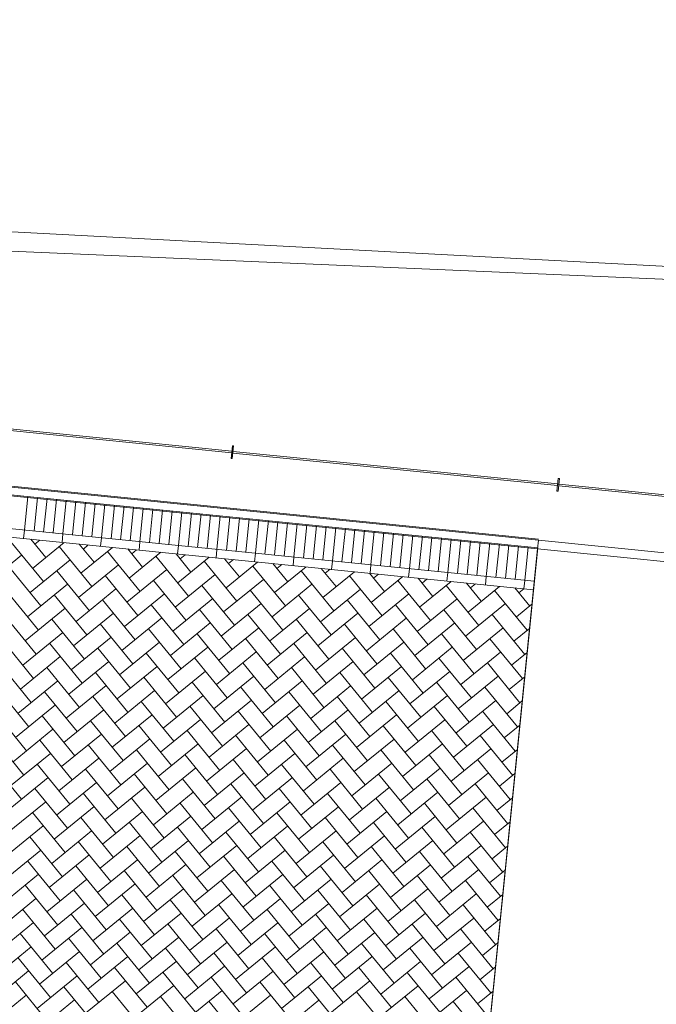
# Model space of a CAD drawing. Extents: x -294884 to 286267, y 0 to 1429765.
# Tile 19 of 178: x -19076 to -15314, y 206586 to 212408. Entities that reach past the tile are written whole.
import ezdxf

# ---------------------------------------------------------------- set-up
doc = ezdxf.new("R2010")
doc.units = 0
doc.header["$MEASUREMENT"] = 0
doc.layers.add('A-0019-AFDEKVLAK', color=1, linetype='Continuous')
doc.layers.add('A-0020-KADER', color=8, linetype='Continuous')

# ---------------------------------------------------------------- blocks, each defined once
blk = doc.blocks.new('M-NIEUW_10')
at = {"color": 8, "linetype": 'Continuous', "lineweight": 5}
for points in [[(111133.8, 118246.7, -0.009317), (97981.6, 118728.8), (54516, 120598.8)], [(66831.2, 120376), (97981.6, 118728.8, 0.009317), (111133.8, 118246.7)]]:
    blk.add_lwpolyline(points, format="xyb", dxfattribs=at)
at = {"color": 7, "linetype": 'Continuous', "lineweight": 18}
for points in [[(87646.1, 118079.7), (87638.6, 118005.1), (87645.6, 118004.4), (87653.1, 118079)], [(89571.4, 117886.1), (89563.9, 117811.5), (89570.9, 117810.8), (89578.4, 117885.4)]]:
    blk.add_lwpolyline(points, close=True, dxfattribs=at)
at = {"layer": 'A-0020-KADER', "color": 8, "linetype": 'Continuous', "lineweight": 5}
for points in [[(89449.3, 117471.2), (81887.4, 118231.7)], [(81888, 118237.6), (89449.9, 117477.2)], [(81892.5, 118281.4), (89454.3, 117521)], [(81893, 118287.4), (89454.9, 117527)], [(81868, 118038.6), (89429.9, 117278.2)], [(81863, 117988.9), (89424.9, 117228.5)], [(86437.1, 117780.2), (86417.1, 117581.2)], [(86494, 117774.5), (86474, 117575.5)], [(86550.8, 117768.7), (86530.8, 117569.7)], [(86607.7, 117763), (86587.7, 117564)], [(86664.6, 117757.3), (86644.5, 117558.3)], [(86721.4, 117751.6), (86701.4, 117552.6)], [(86778.3, 117745.9), (86758.3, 117546.9)], [(86835.1, 117740.1), (86815.1, 117541.1)], [(86892, 117734.4), (86872, 117535.4)], [(86948.9, 117728.7), (86928.9, 117529.7)], [(87005.7, 117723), (86985.7, 117524)], [(87062.6, 117717.3), (87042.6, 117518.3)], [(87119.5, 117711.6), (87099.5, 117512.6)], [(87176.3, 117705.8), (87156.3, 117506.8)], [(87233.2, 117700.1), (87213.2, 117501.1)], [(87290, 117694.4), (87270, 117495.4)], [(87346.9, 117688.7), (87326.9, 117489.7)], [(87403.8, 117683), (87383.8, 117484)], [(87460.6, 117677.2), (87440.6, 117478.2)], [(87517.5, 117671.5), (87497.5, 117472.5)], [(87574.4, 117665.8), (87554.4, 117466.8)], [(87631.2, 117660.1), (87611.2, 117461.1)], [(87688.1, 117654.4), (87668.1, 117455.4)], [(87745, 117648.7), (87725, 117449.7)], [(87801.8, 117642.9), (87781.8, 117443.9)], [(87858.7, 117637.2), (87838.7, 117438.2)], [(87915.5, 117631.5), (87895.5, 117432.5)], [(87972.4, 117625.8), (87952.4, 117426.8)], [(88029.3, 117620.1), (88009.3, 117421.1)], [(88086.1, 117614.3), (88066.1, 117415.4)], [(88143, 117608.6), (88123, 117409.6)], [(88199.9, 117602.9), (88179.8, 117403.9)], [(88256.7, 117597.2), (88236.7, 117398.2)], [(88313.6, 117591.5), (88293.6, 117392.5)], [(86417.1, 117581.2), (86412.1, 117531.4)], [(86644.5, 117558.3), (86639.5, 117508.6)], [(86872, 117535.4), (86867, 117485.7)], [(88370.5, 117585.8), (88350.4, 117386.8)], [(88427.3, 117580), (88407.3, 117381)], [(88484.2, 117574.3), (88464.2, 117375.3)], [(88541, 117568.6), (88521, 117369.6)], [(88597.9, 117562.9), (88577.9, 117363.9)], [(88654.8, 117557.2), (88634.8, 117358.2)], [(88711.6, 117551.4), (88691.6, 117352.5)], [(88768.5, 117545.7), (88748.5, 117346.7)], [(88825.4, 117540), (88805.3, 117341)], [(88882.2, 117534.3), (88862.2, 117335.3)], [(86336.4, 117512.4), (86529.3, 117276.4)], [(86455.6, 117527.1), (86543.7, 117419.3)], [(86651.4, 117507.4), (86465, 117355)], [(86508.4, 117521.7), (86479.4, 117498)], [(86622.3, 117483.6), (86815.2, 117247.6)], [(86741.5, 117498.3), (86829.6, 117390.6)], [(86937.3, 117478.6), (86750.9, 117326.3)], [(86794.3, 117493), (86765.3, 117469.2)], [(87099.5, 117512.6), (87094.4, 117462.8)], [(87326.9, 117489.7), (87321.9, 117439.9)], [(88939.1, 117528.6), (88919.1, 117329.6)], [(88996, 117522.9), (88975.9, 117323.9)], [(89052.8, 117517.1), (89032.8, 117318.1)], [(89109.7, 117511.4), (89089.7, 117312.4)], [(89166.5, 117505.7), (89146.5, 117306.7)], [(89223.4, 117500), (89203.4, 117301)], [(89280.3, 117494.3), (89260.2, 117295.3)], [(89337.1, 117488.5), (89317.1, 117289.5)], [(89394, 117482.8), (89374, 117283.8)], [(89454.3, 117521), (89449.3, 117471.2)], [(96120.7, 116850.6), (89454.3, 117521)], [(86400.7, 117433.7), (86164.7, 117240.8)], [(86908.2, 117454.9), (87101.1, 117218.9)], [(87027.5, 117469.5), (87115.5, 117361.8)], [(87223.2, 117449.9), (87036.8, 117297.5)], [(87080.3, 117464.2), (87051.2, 117440.5)], [(87194.2, 117426.1), (87387.1, 117190.1)], [(87313.4, 117440.8), (87401.4, 117333.1)], [(87509.2, 117421.1), (87322.8, 117268.8)], [(87366.2, 117435.5), (87337.1, 117411.7)], [(87554.4, 117466.8), (87549.3, 117417.1)], [(87781.8, 117443.9), (87776.8, 117394.2)], [(88009.3, 117421.1), (88004.3, 117371.3)], [(89449.3, 117471.2), (89104.1, 114038.5)], [(96115.7, 116800.9), (89449.3, 117471.2)], [(86322, 117369.4), (86514.9, 117133.4)], [(86686.6, 117405), (86450.6, 117212.1)], [(86972.5, 117376.2), (86736.5, 117183.3)], [(87480.1, 117397.4), (87673, 117161.4)], [(87599.3, 117412), (87687.4, 117304.3)], [(87795.1, 117392.4), (87608.7, 117240)], [(87652.1, 117406.7), (87623.1, 117383)], [(87766, 117368.6), (87958.9, 117132.6)], [(87885.2, 117383.3), (87973.3, 117275.6)], [(88081, 117363.6), (87894.6, 117211.3)], [(87938.1, 117378), (87909, 117354.2)], [(88236.7, 117398.2), (88231.7, 117348.4)], [(88464.2, 117375.3), (88459.2, 117325.6)], [(86608, 117340.7), (86800.8, 117104.6)], [(86893.9, 117311.9), (87086.8, 117075.9)], [(87258.5, 117347.4), (87022.5, 117154.6)], [(87544.4, 117318.7), (87308.4, 117125.8)], [(88052, 117339.9), (88244.8, 117103.8)], [(88171.2, 117354.5), (88259.2, 117246.8)], [(88367, 117334.8), (88180.5, 117182.5)], [(88224, 117349.2), (88194.9, 117325.5)], [(88337.9, 117311.1), (88530.8, 117075.1)], [(88457.1, 117325.8), (88545.1, 117218.1)], [(88652.9, 117306.1), (88466.5, 117153.8)], [(88509.9, 117320.5), (88480.8, 117296.7)], [(88691.6, 117352.5), (88686.6, 117302.7)], [(88919.1, 117329.6), (88914.1, 117279.8)], [(89146.5, 117306.7), (89141.5, 117257)], [(86672.2, 117262), (86436.2, 117069.1)], [(87179.8, 117283.1), (87372.7, 117047.1)], [(87465.7, 117254.4), (87658.6, 117018.4)], [(87830.3, 117289.9), (87594.3, 117097.1)], [(88116.2, 117261.2), (87880.2, 117068.3)], [(88623.8, 117282.4), (88816.7, 117046.3)], [(88743, 117297), (88831.1, 117189.3)], [(88938.8, 117277.3), (88752.4, 117125)], [(88795.8, 117291.7), (88766.8, 117268)], [(88909.7, 117253.6), (89102.6, 117017.6)], [(89029, 117268.3), (89117, 117160.6)], [(89224.7, 117248.6), (89038.3, 117096.3)], [(89081.8, 117263), (89052.7, 117239.2)], [(89374, 117283.8), (89369, 117234.1)], [(86307.7, 117226.4), (86500.5, 116990.4)], [(86593.6, 117197.7), (86786.5, 116961.7)], [(86958.2, 117233.2), (86722.2, 117040.3)], [(87244.1, 117204.5), (87008.1, 117011.6)], [(87751.7, 117225.6), (87944.5, 116989.6)], [(88037.6, 117196.9), (88230.5, 116960.9)], [(88402.2, 117232.4), (88166.2, 117039.5)], [(88688.1, 117203.7), (88452.1, 117010.8)], [(89195.7, 117224.8), (89388.5, 116988.8)], [(89314.9, 117239.5), (89402.9, 117131.8)], [(89367.7, 117234.2), (89338.6, 117210.5)], [(86879.5, 117168.9), (87072.4, 116932.9)], [(87165.4, 117140.2), (87358.3, 116904.2)], [(87530, 117175.7), (87294, 116982.8)], [(87816, 117147), (87579.9, 116954.1)], [(88323.5, 117168.1), (88516.4, 116932.1)], [(88609.4, 117139.4), (88802.3, 116903.4)], [(88974, 117174.9), (88738, 116982)], [(89260, 117146.2), (89023.9, 116953.3)], [(89416.3, 117142.7), (89324.2, 117067.5)], [(86293.3, 117083.5), (86486.2, 116847.5)], [(86657.9, 117119), (86421.9, 116926.1)], [(86943.8, 117090.3), (86707.8, 116897.4)], [(87451.3, 117111.4), (87644.2, 116875.4)], [(87737.3, 117082.7), (87930.2, 116846.7)], [(88101.9, 117118.2), (87865.9, 116925.3)], [(88387.8, 117089.5), (88151.8, 116896.6)], [(88895.4, 117110.6), (89088.2, 116874.6)], [(89181.3, 117081.9), (89374.2, 116845.9)], [(86579.2, 117054.7), (86772.1, 116818.7)], [(86865.1, 117026), (87058, 116790)], [(87229.7, 117061.5), (86993.7, 116868.6)], [(87515.6, 117032.8), (87279.6, 116839.9)], [(88023.2, 117053.9), (88216.1, 116817.9)], [(88309.1, 117025.2), (88502, 116789.2)], [(88673.7, 117060.7), (88437.7, 116867.8)], [(88959.6, 117032), (88723.6, 116839.1)], [(86643.5, 116976.1), (86407.5, 116783.2)], [(87151, 116997.2), (87343.9, 116761.2)], [(87437, 116968.5), (87629.8, 116732.5)], [(87801.6, 117004), (87565.6, 116811.1)], [(88087.5, 116975.2), (87851.5, 116782.4)], [(88595.1, 116996.4), (88787.9, 116760.4)], [(88881, 116967.7), (89073.9, 116731.6)], [(89245.6, 117003.2), (89009.6, 116810.3)], [(89401.9, 116999.7), (89309.9, 116924.5)], [(86278.9, 116940.5), (86471.8, 116704.5)], [(86564.8, 116911.8), (86757.7, 116675.7)], [(86929.4, 116947.3), (86693.4, 116754.4)], [(87215.3, 116918.5), (86979.3, 116725.7)], [(87722.9, 116939.7), (87915.8, 116703.7)], [(88008.8, 116911), (88201.7, 116674.9)], [(88373.4, 116946.5), (88137.4, 116753.6)], [(88659.4, 116917.8), (88423.3, 116724.9)], [(89166.9, 116938.9), (89359.8, 116702.9)], [(86850.8, 116883), (87043.6, 116647)], [(87136.7, 116854.2), (87329.6, 116618.2)], [(87501.3, 116889.8), (87265.3, 116696.9)], [(87787.2, 116861), (87551.2, 116668.2)], [(88294.8, 116882.2), (88487.6, 116646.2)], [(88580.7, 116853.5), (88773.6, 116617.4)], [(88945.3, 116889), (88709.3, 116696.1)], [(89231.2, 116860.2), (88995.2, 116667.4)], [(89387.5, 116856.8), (89295.5, 116781.6)], [(86264.5, 116797.5), (86457.4, 116561.5)], [(86629.1, 116833.1), (86393.1, 116640.2)], [(86915, 116804.3), (86679, 116611.5)], [(87422.6, 116825.5), (87615.5, 116589.5)], [(87708.5, 116796.7), (87901.4, 116560.7)], [(88073.1, 116832.3), (87837.1, 116639.4)], [(88359, 116803.5), (88123, 116610.6)], [(88866.6, 116824.7), (89059.5, 116588.7)], [(89152.5, 116795.9), (89345.4, 116559.9)], [(86550.4, 116768.8), (86743.3, 116532.8)], [(86836.4, 116740), (87029.2, 116504)], [(87201, 116775.6), (86965, 116582.7)], [(87486.9, 116746.8), (87250.9, 116554)], [(87772.8, 116718.1), (87536.8, 116525.2)], [(87994.5, 116768), (88187.3, 116532)], [(88280.4, 116739.2), (88473.2, 116503.2)], [(88645, 116774.8), (88409, 116581.9)], [(88930.9, 116746), (88694.9, 116553.1)], [(86614.7, 116690.1), (86378.7, 116497.2)], [(86900.7, 116661.4), (86664.7, 116468.5)], [(87122.3, 116711.3), (87315.2, 116475.3)], [(87408.2, 116682.5), (87601.1, 116446.5)], [(88058.7, 116689.3), (87822.7, 116496.5)], [(88344.7, 116660.6), (88108.7, 116467.7)], [(88566.3, 116710.5), (88759.2, 116474.5)], [(88852.2, 116681.7), (89045.1, 116445.7)], [(89216.8, 116717.3), (88980.8, 116524.4)], [(89373.1, 116713.8), (89281.1, 116638.6)], [(86250.1, 116654.6), (86443, 116418.6)], [(86536.1, 116625.8), (86729, 116389.8)], [(87186.6, 116632.6), (86950.6, 116439.7)], [(87472.5, 116603.9), (87236.5, 116411)], [(87694.1, 116653.8), (87887, 116417.8)], [(87980.1, 116625), (88173, 116389)], [(88630.6, 116631.8), (88394.6, 116438.9)], [(88916.5, 116603.1), (88680.5, 116410.2)], [(89138.2, 116653), (89331, 116417)], [(86600.4, 116547.2), (86364.3, 116354.3)], [(86822, 116597.1), (87014.9, 116361.1)], [(87107.9, 116568.3), (87300.8, 116332.3)], [(87758.4, 116575.1), (87522.4, 116382.2)], [(88044.4, 116546.4), (87808.4, 116353.5)], [(88266, 116596.3), (88458.9, 116360.3)], [(88551.9, 116567.5), (88744.8, 116331.5)], [(89202.5, 116574.3), (88966.4, 116381.4)], [(89358.8, 116570.9), (89266.8, 116495.6)], [(86235.8, 116511.6), (86428.6, 116275.6)], [(86886.3, 116518.4), (86650.3, 116325.5)], [(87172.2, 116489.7), (86936.2, 116296.8)], [(87393.8, 116539.6), (87586.7, 116303.6)], [(87679.8, 116510.8), (87872.7, 116274.8)], [(88330.3, 116517.6), (88094.3, 116324.7)], [(88616.2, 116488.9), (88380.2, 116296)], [(88837.9, 116538.8), (89030.7, 116302.8)], [(89123.8, 116510), (89316.7, 116274)], [(86521.7, 116482.9), (86714.6, 116246.9)], [(86807.6, 116454.1), (87000.5, 116218.1)], [(87458.1, 116460.9), (87222.1, 116268)], [(87744.1, 116432.2), (87508.1, 116239.3)], [(87965.7, 116482.1), (88158.6, 116246.1)], [(88251.6, 116453.3), (88444.5, 116217.3)], [(88902.1, 116460.1), (88666.1, 116267.2)], [(89188.1, 116431.3), (88952.1, 116238.5)], [(89344.4, 116427.9), (89252.4, 116352.7)], [(86221.4, 116368.7), (86414.3, 116132.7)], [(86586, 116404.2), (86350, 116211.3)], [(86871.9, 116375.4), (86635.9, 116182.6)], [(87093.5, 116425.4), (87286.4, 116189.4)], [(87379.5, 116396.6), (87572.3, 116160.6)], [(88030, 116403.4), (87794, 116210.5)], [(88315.9, 116374.6), (88079.9, 116181.8)], [(88537.5, 116424.6), (88730.4, 116188.6)], [(88823.5, 116395.8), (89016.4, 116159.8)], [(86507.3, 116339.9), (86700.2, 116103.9)], [(86793.2, 116311.2), (86986.1, 116075.2)], [(87157.8, 116346.7), (86921.8, 116153.8)], [(87443.8, 116317.9), (87207.8, 116125.1)], [(87665.4, 116367.9), (87858.3, 116131.9)], [(87951.3, 116339.1), (88144.2, 116103.1)], [(88237.2, 116310.4), (88430.1, 116074.4)], [(88601.8, 116345.9), (88365.8, 116153)], [(88887.8, 116317.1), (88651.8, 116124.3)], [(89109.4, 116367.1), (89302.3, 116131)], [(86571.6, 116261.2), (86335.6, 116068.4)], [(87079.2, 116282.4), (87272, 116046.4)], [(87365.1, 116253.6), (87558, 116017.6)], [(87729.7, 116289.2), (87493.7, 116096.3)], [(88015.6, 116260.4), (87779.6, 116067.6)], [(88523.2, 116281.6), (88716, 116045.6)], [(88809.1, 116252.9), (89002, 116016.9)], [(89173.7, 116288.4), (88937.7, 116095.5)], [(89330, 116284.9), (89238, 116209.7)], [(86207, 116225.7), (86399.9, 115989.7)], [(86492.9, 116197), (86685.8, 115960.9)], [(86857.5, 116232.5), (86621.5, 116039.6)], [(87143.5, 116203.7), (86907.5, 116010.9)], [(87651, 116224.9), (87843.9, 115988.9)], [(87937, 116196.1), (88129.8, 115960.1)], [(88301.5, 116231.7), (88065.5, 116038.8)], [(88587.5, 116202.9), (88351.5, 116010.1)], [(89095, 116224.1), (89287.9, 115988.1)], [(86778.9, 116168.2), (86971.7, 115932.2)], [(87064.8, 116139.5), (87257.7, 115903.4)], [(87429.4, 116175), (87193.4, 115982.1)], [(87715.3, 116146.2), (87479.3, 115953.4)], [(88222.9, 116167.4), (88415.8, 115931.4)], [(88508.8, 116138.6), (88701.7, 115902.6)], [(88873.4, 116174.2), (88637.4, 115981.3)], [(89159.3, 116145.4), (88923.3, 115952.6)], [(89315.6, 116142), (89223.6, 116066.8)], [(86557.2, 116118.3), (86321.2, 115925.4)], [(86843.2, 116089.5), (86607.1, 115896.6)], [(87350.7, 116110.7), (87543.6, 115874.7)], [(87636.6, 116081.9), (87829.5, 115845.9)], [(88001.2, 116117.5), (87765.2, 115924.6)], [(88287.2, 116088.7), (88051.2, 115895.9)], [(88794.7, 116109.9), (88987.6, 115873.9)], [(89080.7, 116081.1), (89273.5, 115845.1)], [(86478.6, 116054), (86671.4, 115818)], [(86764.5, 116025.2), (86957.4, 115789.2)], [(87129.1, 116060.8), (86893.1, 115867.9)], [(87415, 116032), (87179, 115839.1)], [(87922.6, 116053.2), (88115.5, 115817.2)], [(88208.5, 116024.4), (88401.4, 115788.4)], [(88573.1, 116060), (88337.1, 115867.1)], [(88859, 116031.2), (88623, 115838.3)], [(86542.9, 115975.3), (86306.8, 115782.4)], [(87050.4, 115996.5), (87243.3, 115760.5)], [(87336.3, 115967.7), (87529.2, 115731.7)], [(87700.9, 116003.3), (87464.9, 115810.4)], [(87986.9, 115974.5), (87750.9, 115781.6)], [(88494.4, 115995.7), (88687.3, 115759.7)], [(88780.3, 115966.9), (88973.2, 115730.9)], [(89145, 116002.5), (88908.9, 115809.6)], [(89301.2, 115999), (89209.2, 115923.8)], [(86464.2, 115911), (86657.1, 115675)], [(86828.8, 115946.6), (86592.8, 115753.7)], [(87114.7, 115917.8), (86878.7, 115724.9)], [(87622.3, 115939), (87815.1, 115703)], [(87908.2, 115910.2), (88101.1, 115674.2)], [(88272.8, 115945.8), (88036.8, 115752.9)], [(88558.7, 115917), (88322.7, 115724.1)], [(89066.3, 115938.2), (89259.2, 115702.2)], [(86750.1, 115882.3), (86943, 115646.3)], [(87036, 115853.5), (87228.9, 115617.5)], [(87400.6, 115889.1), (87164.6, 115696.2)], [(87686.6, 115860.3), (87450.5, 115667.4)], [(88194.1, 115881.5), (88387, 115645.5)], [(88480, 115852.7), (88672.9, 115616.7)], [(88844.6, 115888.3), (88608.6, 115695.4)], [(89130.6, 115859.5), (88894.5, 115666.6)], [(89286.9, 115856), (89194.9, 115780.8)], [(86528.5, 115832.4), (86292.5, 115639.5)], [(86814.4, 115803.6), (86578.4, 115610.7)], [(87322, 115824.8), (87514.8, 115588.8)], [(87607.9, 115796), (87800.8, 115560)], [(87972.5, 115831.6), (87736.5, 115638.7)], [(88258.4, 115802.8), (88022.4, 115609.9)], [(88766, 115824), (88958.8, 115588)], [(89051.9, 115795.2), (89244.8, 115559.2)], [(86449.8, 115768.1), (86642.7, 115532)], [(86735.7, 115739.3), (86928.6, 115503.3)], [(87100.3, 115774.8), (86864.3, 115582)], [(87386.2, 115746.1), (87150.2, 115553.2)], [(87893.8, 115767.3), (88086.7, 115531.2)], [(88179.7, 115738.5), (88372.6, 115502.5)], [(88544.3, 115774), (88308.3, 115581.2)], [(88830.3, 115745.3), (88594.2, 115552.4)], [(86514.1, 115689.4), (86278.1, 115496.5)], [(87021.7, 115710.5), (87214.5, 115474.5)], [(87307.6, 115681.8), (87500.5, 115445.8)], [(87672.2, 115717.3), (87436.2, 115524.5)], [(87958.1, 115688.6), (87722.1, 115495.7)], [(88465.7, 115709.8), (88658.5, 115473.7)], [(88751.6, 115681), (88944.5, 115445)], [(89116.2, 115716.5), (88880.2, 115523.7)], [(89272.5, 115713.1), (89180.5, 115637.9)], [(86435.4, 115625.1), (86628.3, 115389.1)], [(86800, 115660.6), (86564, 115467.8)], [(87086, 115631.9), (86849.9, 115439)], [(87593.5, 115653), (87786.4, 115417)], [(87879.4, 115624.3), (88072.3, 115388.3)], [(88244, 115659.8), (88008, 115466.9)], [(88530, 115631.1), (88294, 115438.2)], [(89037.5, 115652.2), (89230.4, 115416.2)], [(86721.4, 115596.3), (86914.2, 115360.3)], [(87007.3, 115567.6), (87200.2, 115331.6)], [(87371.9, 115603.1), (87135.9, 115410.2)], [(87657.8, 115574.4), (87421.8, 115381.5)], [(88165.4, 115595.5), (88358.2, 115359.5)], [(88451.3, 115566.8), (88644.2, 115330.8)], [(88815.9, 115602.3), (88579.9, 115409.4)], [(89101.8, 115573.6), (88865.8, 115380.7)], [(89258.1, 115570.1), (89166.1, 115494.9)], [(86499.7, 115546.4), (86263.7, 115353.5)], [(86785.7, 115517.7), (86549.6, 115324.8)], [(87293.2, 115538.8), (87486.1, 115302.8)], [(87579.1, 115510.1), (87772, 115274.1)], [(87943.7, 115545.6), (87707.7, 115352.7)], [(88229.7, 115516.9), (87993.6, 115324)], [(88737.2, 115538), (88930.1, 115302)], [(89023.1, 115509.3), (89216, 115273.3)], [(86421.1, 115482.1), (86613.9, 115246.1)], [(86707, 115453.4), (86899.9, 115217.4)], [(87071.6, 115488.9), (86835.6, 115296)], [(87357.5, 115460.2), (87121.5, 115267.3)], [(87865.1, 115481.3), (88057.9, 115245.3)], [(88151, 115452.6), (88343.9, 115216.6)], [(88515.6, 115488.1), (88279.6, 115295.2)], [(88801.5, 115459.4), (88565.5, 115266.5)], [(86485.3, 115403.5), (86249.3, 115210.6)], [(86992.9, 115424.6), (87185.8, 115188.6)], [(87278.8, 115395.9), (87471.7, 115159.9)], [(87643.4, 115431.4), (87407.4, 115238.5)], [(87929.4, 115402.7), (87693.3, 115209.8)], [(88436.9, 115423.8), (88629.8, 115187.8)], [(88722.8, 115395.1), (88915.7, 115159.1)], [(89087.4, 115430.6), (88851.4, 115237.7)], [(89243.8, 115427.1), (89151.7, 115351.9)], [(86406.7, 115339.2), (86599.6, 115103.2)], [(86771.3, 115374.7), (86535.3, 115181.8)], [(87057.2, 115345.9), (86821.2, 115153.1)], [(87564.8, 115367.1), (87757.6, 115131.1)], [(87850.7, 115338.4), (88043.6, 115102.4)], [(88215.3, 115373.9), (87979.3, 115181)], [(88501.2, 115345.1), (88265.2, 115152.3)], [(89008.8, 115366.3), (89201.6, 115130.3)], [(86692.6, 115310.4), (86885.5, 115074.4)], [(86978.5, 115281.7), (87171.4, 115045.6)], [(87343.1, 115317.2), (87107.1, 115124.3)], [(87629, 115288.4), (87393, 115095.6)], [(88136.6, 115309.6), (88329.5, 115073.6)], [(88422.5, 115280.9), (88615.4, 115044.9)], [(88787.1, 115316.4), (88551.1, 115123.5)], [(89073.1, 115287.6), (88837, 115094.8)], [(89229.4, 115284.2), (89137.4, 115209)], [(86471, 115260.5), (86235, 115067.6)], [(86756.9, 115231.8), (86520.9, 115038.9)], [(87264.5, 115252.9), (87457.3, 115016.9)], [(87550.4, 115224.2), (87743.3, 114988.1)], [(87915, 115259.7), (87679, 115066.8)], [(88200.9, 115230.9), (87964.9, 115038.1)], [(88708.5, 115252.1), (88901.3, 115016.1)], [(88994.4, 115223.3), (89187.3, 114987.4)], [(86392.3, 115196.2), (86585.2, 114960.2)], [(86678.2, 115167.5), (86871.1, 114931.5)], [(87042.8, 115203), (86806.8, 115010.1)], [(87328.8, 115174.2), (87092.8, 114981.4)], [(87836.3, 115195.4), (88029.2, 114959.4)], [(88122.2, 115166.7), (88315.1, 114930.6)], [(88486.8, 115202.2), (88250.8, 115009.3)], [(88772.8, 115173.4), (88536.8, 114980.6)], [(86456.6, 115117.5), (86220.6, 114924.7)], [(86742.5, 115088.8), (86506.5, 114895.9)], [(86964.2, 115138.7), (87157, 114902.7)], [(87250.1, 115109.9), (87443, 114873.9)], [(87614.7, 115145.5), (87378.7, 114952.6)], [(87900.6, 115116.7), (87664.6, 114923.9)], [(88186.5, 115088), (87950.5, 114895.1)], [(88408.2, 115137.9), (88601, 114901.9)], [(88694.1, 115109.1), (88887, 114873.1)], [(89058.7, 115144.7), (88822.7, 114951.8)], [(89215, 115141.2), (89123, 115066)], [(86377.9, 115053.2), (86570.8, 114817.2)], [(87028.5, 115060), (86792.4, 114867.2)], [(87314.4, 115031.3), (87078.4, 114838.4)], [(87536, 115081.2), (87728.9, 114845.2)], [(87821.9, 115052.4), (88014.8, 114816.4)], [(88472.5, 115059.2), (88236.4, 114866.3)], [(88758.4, 115030.5), (88522.4, 114837.6)], [(88980, 115080.4), (89172.9, 114844.4)], [(86442.2, 114974.6), (86206.2, 114781.7)], [(86663.9, 115024.5), (86856.7, 114788.5)], [(86949.8, 114995.7), (87142.7, 114759.7)], [(87600.3, 115002.5), (87364.3, 114809.7)], [(87886.2, 114973.8), (87650.2, 114780.9)], [(88107.9, 115023.7), (88300.7, 114787.7)], [(88393.8, 114994.9), (88586.7, 114758.9)], [(89044.3, 115001.7), (88808.3, 114808.8)], [(89200.6, 114998.3), (89108.6, 114923.1)], [(86728.2, 114945.8), (86492.1, 114752.9)], [(87014.1, 114917.1), (86778.1, 114724.2)], [(87235.7, 114967), (87428.6, 114731)], [(87521.6, 114938.2), (87714.5, 114702.2)], [(88172.2, 114945), (87936.1, 114752.1)], [(88458.1, 114916.3), (88222.1, 114723.4)], [(88679.7, 114966.2), (88872.6, 114730.2)], [(88965.6, 114937.4), (89158.5, 114701.4)], [(86363.5, 114910.3), (86556.4, 114674.3)], [(86649.5, 114881.5), (86842.4, 114645.5)], [(87300, 114888.3), (87064, 114695.4)], [(87585.9, 114859.6), (87349.9, 114666.7)], [(87807.6, 114909.5), (88000.4, 114673.5)], [(88093.5, 114880.7), (88286.4, 114644.7)], [(88744, 114887.5), (88508, 114694.6)], [(89029.9, 114858.8), (88793.9, 114665.9)], [(89186.2, 114855.3), (89094.2, 114780.1)], [(86427.8, 114831.6), (86191.8, 114638.7)], [(86713.8, 114802.9), (86477.8, 114610)], [(86935.4, 114852.8), (87128.3, 114616.8)], [(87221.3, 114824), (87414.2, 114588)], [(87871.8, 114830.8), (87635.8, 114637.9)], [(88157.8, 114802.1), (87921.8, 114609.2)], [(88379.4, 114852), (88572.3, 114616)], [(88665.3, 114823.2), (88858.2, 114587.2)], [(87507.2, 114795.3), (87700.1, 114559.3)], [(88951.3, 114794.5), (89144.1, 114558.5)]]:
    blk.add_lwpolyline(points, dxfattribs=at)
at = {"layer": 'A-0020-KADER', "color": 1, "linetype": 'Continuous', "lineweight": 13}
for points in [[(87642.9, 118047.4), (85724.6, 118240.3)], [(87641.9, 118037.4), (85723.6, 118230.3)], [(87641.9, 118037.4), (87642.9, 118047.4)], [(87649.9, 118046.7), (87648.9, 118036.7)], [(89567.2, 117843.8), (87648.9, 118036.7)], [(89568.2, 117853.8), (87649.9, 118046.7)], [(89567.2, 117843.8), (89568.2, 117853.8)], [(89575.1, 117853.1), (89574.1, 117843.1)], [(91477.5, 117651.7), (89574.1, 117843.1)], [(91478.5, 117661.7), (89575.1, 117853.1)]]:
    blk.add_lwpolyline(points, dxfattribs=at)
at = {"linetype": 'Continuous'}
blk.add_wipeout([(89104.1, 114038.5), (89099.1, 113988.8), (81537.2, 114749.2), (81542.2, 114799)], dxfattribs=at).dxf.layer = 'A-0019-AFDEKVLAK'
at = {"layer": 'A-0020-KADER', "color": 8, "linetype": 'Continuous', "lineweight": 5}
blk.add_lwpolyline([(86238.2, 112523.7), (88924.6, 112253.5), (89449.9, 117477.2), (81888, 118237.6), (81362.8, 113014), (84049.2, 112743.8)], dxfattribs=at)

msp = doc.modelspace()

# ---------------------------------------------------------------- block references
msp.add_blockref('M-NIEUW_10', (-105465, 91809))

doc.saveas('drawing.dxf')
